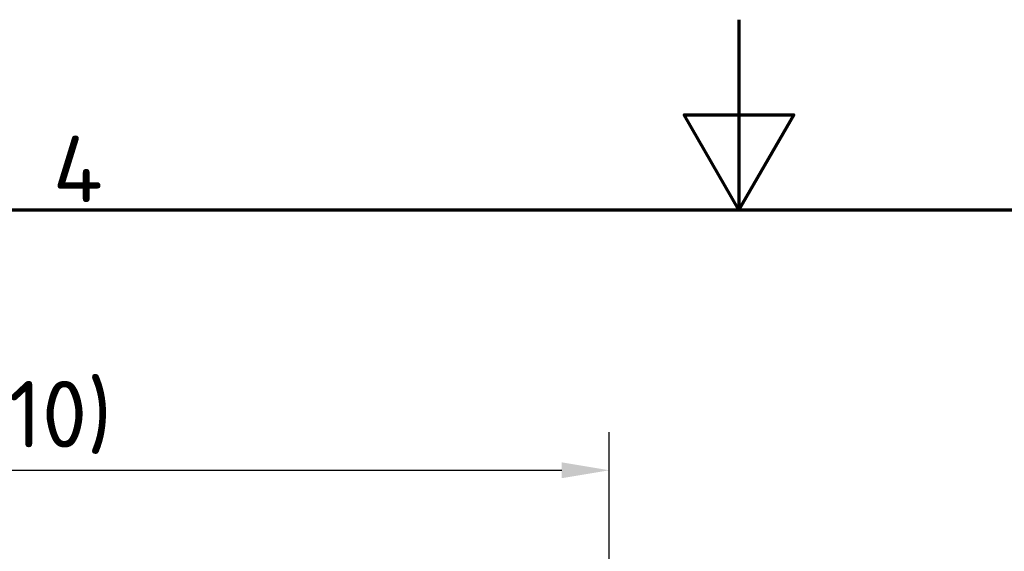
# Model space of a CAD drawing. Header units: millimetres. Extents: x 0 to 2100, y 0 to 1485.
# Tile 77 of 256: x 861 to 1120, y 1345 to 1485. Entities that reach past the tile are written whole.
import ezdxf

# ---------------------------------------------------------------- set-up
doc = ezdxf.new("R2010")
doc.units = ezdxf.units.MM
doc.header["$LTSCALE"] = 5
doc.layers.get('0').update_dxf_attribs({"lineweight": 25})
doc.layers.add('Bemaßung (ISO)', color=7, linetype='Continuous', lineweight=25)
doc.layers.add('Rahmen (ISO)', color=7, linetype='Continuous', lineweight=70)
doc.styles.add('Notiztext (DIN)', font='isocpeur.ttf')
doc.dimstyles.new('Standard (DIN)', dxfattribs={"dimscale": 5, "dimtxt": 3.5, "dimasz": 2.5, "dimexe": 2, "dimexo": 0.5, "dimgap": 0.5, "dimtad": 1, "dimrnd": 1e-08, "dimtxsty": 'Notiztext (DIN)', "dimcen": 0.09, "dimdle": 10, "dimclrd": 256, "dimclre": 256, "dimclrt": 256, "dimadec": 0, "dimazin": 0, "dimtfac": 1, "dimtmove": 0, "dimatfit": 3, "dimfxl": 1, "dimtolj": 1, "dimtzin": 0, "dimlwd": -1, "dimlwe": -1, "dimarcsym": 0})

# ---------------------------------------------------------------- blocks, each defined once
blk = doc.blocks.new('Ränder Vorgaberahmen')
at = {"layer": 'Rahmen (ISO)', "flags": 128}
for points in [[(210, 297), (210, 287), (207.113, 292), (212.887, 292), (210, 287)], [(10, 10), (10, 287), (410, 287), (410, 10), (10, 10)]]:
    blk.add_lwpolyline(points, dxfattribs=at)
at = {"layer": 'Rahmen (ISO)', "insert": (173.903, 287.4), "char_height": 3.5, "attachment_point": 7, "style": 'Notiztext (DIN)'}
blk.add_mtext('4', dxfattribs=at)
blk = doc.blocks.new('*D18')
at = {"layer": 'Bemaßung (ISO)', "transparency": 16777216}
for p, q in [((705.87, 1284.02), (705.87, 1376.52)), ((1015.87, 1284.02), (1015.87, 1376.52)), ((718.37, 1366.52), (1003.37, 1366.52))]:
    blk.add_line(p, q, dxfattribs=at)
for points in [[(718.37, 1368.61), (718.37, 1364.44), (705.87, 1366.52)], [(1003.37, 1368.61), (1003.37, 1364.44), (1015.87, 1366.52)]]:
    blk.add_solid(points, dxfattribs=at)
at = {"layer": 'Defpoints', "color": 0, "transparency": 16777216}
for p in [(1015.87, 1366.52), (705.87, 1281.52), (1015.87, 1281.52)]:
    blk.add_point(p, dxfattribs=at)
at = {"layer": 'Bemaßung (ISO)', "transparency": 16777216, "insert": (838.99, 1390.02), "char_height": 17.5, "attachment_point": 1, "style": 'Notiztext (DIN)'}
blk.add_mtext('\\A1;(310)', dxfattribs=at)

msp = doc.modelspace()

# ---------------------------------------------------------------- block references
at = {"xscale": 5, "yscale": 5, "zscale": 5}
msp.add_blockref('Ränder Vorgaberahmen', (0, 0), dxfattribs=at)

# ---------------------------------------------------------------- dimensions: what is measured, and where the dimension line sits
at = {"layer": 'Bemaßung (ISO)'}
dim = msp.add_linear_dim(base=(1015.8657, 1366.523), p1=(705.8657, 1281.523), p2=(1015.8657, 1281.523), angle=180, text='(<>)', dimstyle='Standard (DIN)', override={"dimgap": 0.5, "dimdec": 2, "dimtol": 0, "dimlim": 0, "dimtp": 0, "dimtm": 0, "dimtdec": 2, "dimtofl": 0, "dimatfit": 1}, dxfattribs=at)
dim.commit()
dim.dimension.update_dxf_attribs({"geometry": '*D18', "text_midpoint": (860.8657, 1366.523), "dimtype": 160})

doc.saveas('drawing.dxf')
